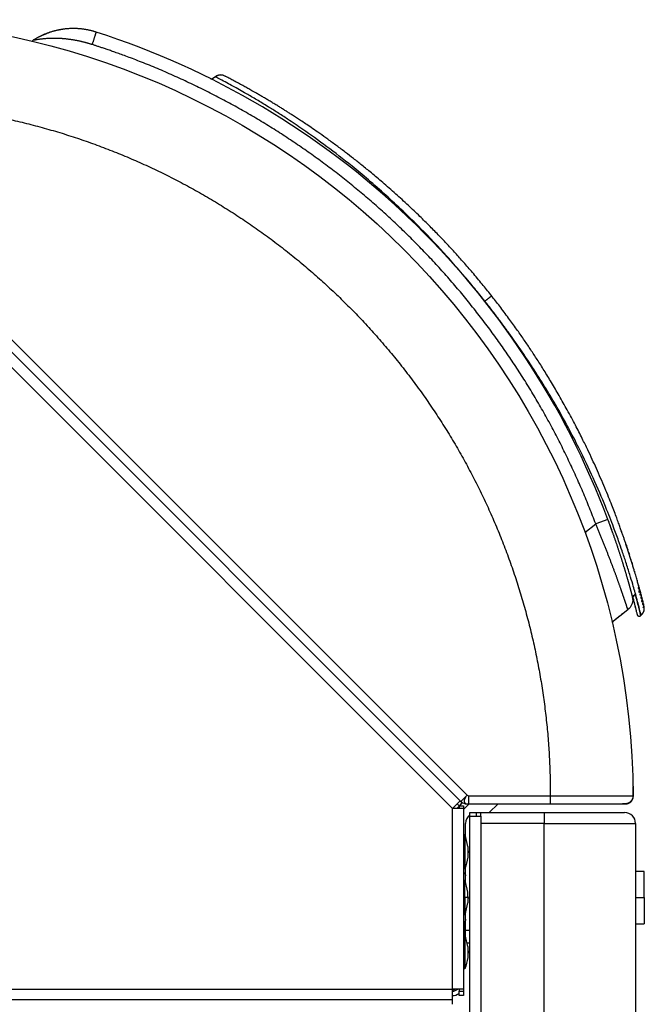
# Model space of a CAD drawing. Header units: millimetres. Extents: x 226 to 1023, y 71 to 732.
# Tile 93 of 110: x 1009 to 1023, y 565 to 587. Entities that reach past the tile are written whole.
import ezdxf

# ---------------------------------------------------------------- set-up
doc = ezdxf.new("R2010")
doc.units = ezdxf.units.MM
doc.layers.add('1', color=7, linetype='CONTINUOUS', true_color=0xffffff)

msp = doc.modelspace()

# ---------------------------------------------------------------- linework, layer by layer
at = {"layer": '1', "color": 7, "linetype": 'Continuous'}
for p, q in [((1010.341, 586.941), (1010.34, 586.939)), ((1013.077, 585.915), (1013, 585.857)), ((1013.078, 585.914), (1013.077, 585.915)), ((1013.29, 585.934), (1013.284, 585.936)), ((1013.291, 585.933), (1013.29, 585.934)), ((1004.742, 583.253), (1018.696, 569.3)), ((1019.417, 580.886), (1019.417, 580.886)), ((1022.506, 575.168), (1022.508, 575.162)), ((1022.564, 574.991), (1022.566, 574.984)), ((1022.57, 574.971), (1022.572, 574.965)), ((1022.639, 574.753), (1022.636, 574.761)), ((1022.65, 574.716), (1022.648, 574.724)), ((1022.695, 574.565), (1022.697, 574.561)), ((1022.697, 574.561), (1022.699, 574.554)), ((1022.699, 574.552), (1022.702, 574.544)), ((1022.748, 574.384), (1022.746, 574.391)), ((1022.76, 574.343), (1022.758, 574.348)), ((1022.776, 574.286), (1022.775, 574.287)), ((1022.784, 574.254), (1022.783, 574.259)), ((1022.785, 574.252), (1022.785, 574.253)), ((1022.803, 574.186), (1022.802, 574.192)), ((1022.804, 574.181), (1022.803, 574.187)), ((1022.807, 574.173), (1022.805, 574.18)), ((1022.808, 574.17), (1022.806, 574.174)), ((1022.813, 574.152), (1022.813, 574.149)), ((1022.819, 574.129), (1022.821, 574.122)), ((1022.825, 574.106), (1022.824, 574.111)), ((1022.826, 574.102), (1022.824, 574.108)), ((1022.843, 574.039), (1022.845, 574.03)), ((1022.845, 574.028), (1022.844, 574.033)), ((1022.848, 574.018), (1022.85, 574.01)), ((1022.853, 574.002), (1022.85, 574.01)), ((1022.861, 573.971), (1022.86, 573.973)), ((1022.865, 573.955), (1022.863, 573.96)), ((1022.874, 573.92), (1022.875, 573.916)), ((1022.875, 573.916), (1022.876, 573.913)), ((1022.883, 573.882), (1022.882, 573.888)), ((1022.901, 573.811), (1022.9, 573.816)), ((1022.179, 573.398), (1022.543, 573.685)), ((1022.551, 573.692), (1022.548, 573.69)), ((1022.753, 573.576), (1022.754, 573.573)), ((1022.835, 573.546), (1022.847, 573.556)), ((1022.847, 573.556), (1022.847, 573.558)), ((1018.696, 569.3), (1018.519, 569.123)), ((1018.696, 569.3), (1018.711, 569.285)), ((1018.696, 569.3), (1018.74, 569.256)), ((1022.667, 569.408), (1022.668, 569.408)), ((1018.769, 569.123), (1018.519, 569.123)), ((1018.622, 569.123), (1018.669, 569.171)), ((1018.669, 569.185), (1018.625, 569.229)), ((1018.74, 569.256), (1018.669, 569.185)), ((1018.669, 569.185), (1018.669, 569.123)), ((1018.669, 569.185), (1018.769, 569.185)), ((1018.683, 569.185), (1018.751, 569.254)), ((1018.769, 569.098), (1018.9, 569.227)), ((1018.769, 569.185), (1018.769, 569.123)), ((1018.769, 569.123), (1018.769, 564.977)), ((1018.887, 569.227), (1020.761, 569.227)), ((1019.362, 569.027), (1019.565, 569.227)), ((1020.759, 569.227), (1020.761, 569.227)), ((1020.761, 569.227), (1020.761, 569.227)), ((1021.307, 569.227), (1021.306, 569.228)), ((1022.485, 569.227), (1022.486, 569.227)), ((1022.487, 569.227), (1022.485, 569.227)), ((1022.492, 569.227), (1022.494, 569.227)), ((1018.919, 568.947), (1018.919, 569.027)), ((1018.919, 569.027), (1019.069, 569.027)), ((1018.919, 451.877), (1018.919, 568.947)), ((1018.919, 568.947), (1019.169, 568.947)), ((1019.069, 568.947), (1019.069, 569.027)), ((1019.069, 569.027), (1019.169, 569.027)), ((1019.169, 569.027), (1020.619, 569.027)), ((1019.169, 568.947), (1019.169, 568.777)), ((1020.619, 569.027), (1022.469, 569.027)), ((1018.819, 568.465), (1018.819, 568.777)), ((1022.719, 568.777), (1022.719, 451.977)), ((1018.799, 568.517), (1018.769, 568.517)), ((1018.799, 568.517), (1018.799, 567.737)), ((1018.812, 568.486), (1018.819, 568.493)), ((1018.871, 568.252), (1018.871, 568.002)), ((1018.878, 568.152), (1018.871, 568.152)), ((1018.878, 568.152), (1018.878, 568.102)), ((1018.878, 568.102), (1018.871, 568.102)), ((1018.799, 567.737), (1018.769, 567.737)), ((1018.819, 567.415), (1018.819, 567.788)), ((1018.769, 567.658), (1018.779, 567.651)), ((1018.799, 567.467), (1018.769, 567.467)), ((1018.799, 567.077), (1018.799, 567.467)), ((1022.919, 567.677), (1022.719, 567.677)), ((1022.919, 567.077), (1022.919, 567.677)), ((1018.799, 567.077), (1018.799, 566.687)), ((1018.871, 567.077), (1018.871, 567.202)), ((1018.878, 567.102), (1018.871, 567.102)), ((1018.871, 567.077), (1018.871, 566.952)), ((1018.871, 567.052), (1018.878, 567.052)), ((1018.878, 567.077), (1018.878, 567.102)), ((1018.878, 567.077), (1018.878, 567.052)), ((1022.919, 567.077), (1022.919, 566.477)), ((1018.769, 566.687), (1018.799, 566.687)), ((1018.819, 566.565), (1018.818, 566.568)), ((1018.819, 566.327), (1018.819, 566.738)), ((1018.779, 566.502), (1018.769, 566.495)), ((1018.799, 566.522), (1018.799, 566.217)), ((1022.719, 566.477), (1022.919, 566.477)), ((1018.799, 566.217), (1018.769, 566.217)), ((1018.799, 566.217), (1018.799, 565.437)), ((1018.819, 566.165), (1018.819, 566.327)), ((1018.919, 566.027), (1018.858, 566.027)), ((1018.871, 565.952), (1018.871, 565.702)), ((1018.878, 565.852), (1018.871, 565.852)), ((1018.878, 565.802), (1018.871, 565.802)), ((1018.878, 565.852), (1018.878, 565.802)), ((1018.799, 565.437), (1018.769, 565.437)), ((1018.519, 564.727), (1018.519, 564.977)), ((1018.769, 564.977), (1018.519, 564.977)), ((1018.669, 564.977), (1018.669, 564.927)), ((1018.769, 564.977), (1018.769, 564.927)), ((1018.669, 564.827), (1018.669, 564.927)), ((1018.769, 564.827), (1018.669, 564.827)), ((1018.769, 564.927), (1018.769, 564.827)), ((1018.519, 564.727), (970.819, 564.727)), ((1018.519, 564.627), (1018.519, 564.727))]:
    msp.add_line(p, q, dxfattribs=at)
at = {"layer": '1', "color": 252, "linetype": 'Continuous'}
for p, q in [((1010.341, 586.941), (1010.34, 586.939)), ((1004.872, 583.412), (1018.855, 569.429)), ((1018.519, 569.123), (1004.566, 583.077)), ((1019.26, 580.762), (1019.263, 580.764)), ((1021.557, 575.455), (1021.805, 575.651)), ((1022.085, 575.756), (1021.805, 575.651)), ((1022.727, 574.458), (1022.726, 574.461)), ((1022.847, 573.556), (1022.847, 573.558)), ((1018.855, 569.429), (1018.711, 569.285)), ((1018.889, 569.409), (1020.763, 569.409)), ((1022.667, 569.408), (1022.668, 569.408)), ((1018.519, 564.977), (1018.519, 569.123)), ((1022.492, 569.227), (1022.488, 569.227)), ((1020.619, 569.027), (1020.619, 568.777)), ((1019.169, 568.777), (1019.169, 451.977)), ((1020.619, 568.777), (1019.169, 568.777)), ((1020.619, 451.977), (1020.619, 568.777)), ((1020.619, 568.777), (1022.719, 568.777)), ((1018.799, 567.077), (1018.769, 567.077)), ((1018.871, 567.077), (1018.799, 567.077)), ((1018.878, 567.077), (1018.871, 567.077)), ((1018.878, 567.077), (1018.878, 567.077)), ((1022.719, 567.077), (1022.919, 567.077)), ((1018.819, 566.327), (1018.919, 566.327)), ((970.919, 564.977), (1018.519, 564.977)), ((1018.669, 564.927), (1018.769, 564.927))]:
    msp.add_line(p, q, dxfattribs=at)
at = {"layer": '1', "color": 7, "linetype": 'Continuous', "extrusion": (0, 0, -1)}
for centre, radius, start, end in [((-1004.669, 569.227), 18, 90.6438, 179.4212), ((-1008.972, 586.623), 0.15, 45.5433, 57.2057), ((-1022.357, 573.921), 0.3, 177.6813, 231.6992), ((-1022.468, 569.427), 0.2, 188.868, 265.0115), ((-1022.468, 569.427), 0.2, 179.3562, 185.2296), ((-1017.878, 568.127), 1, 187.1808, 202.9545), ((-1017.878, 568.127), 1, 180, 181.4325), ((-1018.724, 567.573), 0.0952, 125.0419, 180), ((-1018.724, 566.58), 0.0952, 180, 234.9581), ((-1017.878, 565.827), 1, 187.1808, 202.9545), ((-1017.878, 565.827), 1, 180, 181.4325)]:
    msp.add_arc(centre, radius, start, end, dxfattribs=at)
at = {"layer": '1', "color": 7, "linetype": 'Continuous'}
for centre, radius, start, end in [((1013.198, 585.756), 0.2, 77.1911, 127.3298), ((1022.721, 573.711), 0.2, 309.3299, 351.8723), ((1022.721, 573.711), 0.2, 10.6854, 13.9519), ((1018.852, 569.427), 0.2, 225, 270), ((1021.567, 569.527), 0.3, 267.5071, 270), ((1019.069, 568.777), 0.25, 126.8705, 180), ((1022.469, 568.777), 0.25, 0, 90), ((1017.878, 568.127), 1, 7.1808, 22.9545), ((1017.878, 568.127), 1, 0, 1.4325), ((1017.878, 567.077), 1, 7.1808, 22.9545), ((1017.878, 567.077), 1, 0, 1.4325), ((1017.878, 567.077), 1, 358.5675, 0), ((1017.878, 567.077), 1, 337.0455, 352.8192), ((1017.878, 565.827), 1, 7.1808, 22.9545), ((1017.878, 565.827), 1, 0, 1.4325), ((1018.519, 565.077), 0.15, 270, 318.1892), ((1018.419, 565.177), 0.25, 293.5786, 306.8705), ((1018.519, 565.077), 0.25, 270, 306.8705)]:
    msp.add_arc(centre, radius, start, end, dxfattribs=at)
for points, knots in [([(1010.34, 586.939), (1010.322, 586.945), (1010.284, 586.957), (1010.225, 586.972), (1010.165, 586.986), (1010.107, 586.997), (1010.052, 587.006), (1009.995, 587.013), (1009.938, 587.018), (1009.882, 587.021), (1009.829, 587.022), (1009.779, 587.022), (1009.733, 587.02), (1009.691, 587.018), (1009.651, 587.014), (1009.615, 587.01), (1009.575, 587.005), (1009.53, 586.998), (1009.481, 586.989), (1009.433, 586.978), (1009.387, 586.966), (1009.343, 586.954), (1009.297, 586.94), (1009.258, 586.926), (1009.225, 586.914), (1009.201, 586.904), (1009.18, 586.896), (1009.162, 586.889), (1009.148, 586.882), (1009.138, 586.878), (1009.131, 586.875), (1009.127, 586.873), (1009.124, 586.872), (1009.122, 586.871), (1009.119, 586.87), (1009.115, 586.868), (1009.107, 586.865), (1009.096, 586.86), (1009.082, 586.854), (1009.066, 586.847), (1009.046, 586.837), (1009.024, 586.827), (1009, 586.814), (1008.977, 586.801), (1008.954, 586.788), (1008.934, 586.776), (1008.915, 586.765), (1008.904, 586.758), (1008.899, 586.755)], [0, 0, 0, 0, 0.036927, 0.078604, 0.118686, 0.157148, 0.193969, 0.229137, 0.268449, 0.305449, 0.340137, 0.372524, 0.403147, 0.431414, 0.457343, 0.48116, 0.505118, 0.537628, 0.571402, 0.60641, 0.637198, 0.668838, 0.701309, 0.734441, 0.754736, 0.77257, 0.78797, 0.800962, 0.811563, 0.819789, 0.823743, 0.826769, 0.82887, 0.830046, 0.831429, 0.834413, 0.839986, 0.847777, 0.857774, 0.869964, 0.884328, 0.900749, 0.91885, 0.938574, 0.955198, 0.972285, 0.987323, 1, 1, 1, 1]), ([(1009.628, 587.012), (1009.62, 587.011), (1009.6, 587.009), (1009.57, 587.004), (1009.538, 586.999), (1009.505, 586.994), (1009.473, 586.987), (1009.441, 586.98), (1009.409, 586.973), (1009.377, 586.965), (1009.345, 586.956), (1009.314, 586.946), (1009.282, 586.936), (1009.251, 586.926), (1009.219, 586.914), (1009.188, 586.902), (1009.157, 586.89), (1009.127, 586.877), (1009.096, 586.863), (1009.066, 586.849), (1009.036, 586.834), (1009.014, 586.822), (1009.002, 586.816), (1009, 586.815)], [0, 0, 0, 0, 0.039709, 0.089705, 0.139702, 0.189699, 0.239695, 0.289692, 0.339688, 0.389685, 0.439681, 0.489678, 0.539675, 0.589671, 0.639668, 0.689664, 0.739661, 0.789657, 0.839654, 0.889651, 0.939647, 0.989644, 1, 1, 1, 1]), ([(1010.341, 586.941), (1010.33, 586.944), (1010.31, 586.95), (1010.279, 586.959), (1010.247, 586.968), (1010.216, 586.976), (1010.184, 586.983), (1010.153, 586.99), (1010.121, 586.996), (1010.089, 587.001), (1010.057, 587.006), (1010.025, 587.01), (1009.993, 587.014), (1009.96, 587.017), (1009.928, 587.019), (1009.895, 587.021), (1009.87, 587.022), (1009.856, 587.022), (1009.852, 587.022)], [0, 0, 0, 0, 0.0652, 0.1304, 0.1956, 0.2608, 0.326, 0.3912, 0.456401, 0.521601, 0.586801, 0.652001, 0.717201, 0.782401, 0.847601, 0.912801, 0.978001, 1, 1, 1, 1]), ([(1022.085, 575.756), (1021.104, 578.375), (1019.522, 580.767), (1015.471, 584.625), (1013.005, 586.09), (1010.341, 586.941)], [0, 0, 0, 0, 0.5, 0.5, 1, 1, 1, 1]), ([(1008.954, 586.788), (1008.952, 586.787), (1008.94, 586.78), (1008.919, 586.767), (1008.9, 586.755), (1008.89, 586.749)], [0, 0, 0, 0, 0.096558, 0.548279, 1, 1, 1, 1]), ([(1013.291, 585.933), (1013.284, 585.936), (1013.271, 585.943), (1013.25, 585.949), (1013.229, 585.953), (1013.21, 585.955), (1013.193, 585.955), (1013.179, 585.954), (1013.166, 585.953), (1013.154, 585.95), (1013.141, 585.947), (1013.126, 585.942), (1013.109, 585.934), (1013.092, 585.925), (1013.082, 585.918), (1013.078, 585.914)], [0, 0, 0, 0, 0.100449, 0.200887, 0.293872, 0.37814, 0.452727, 0.516949, 0.570356, 0.619923, 0.680508, 0.752464, 0.8355, 0.929059, 1, 1, 1, 1]), ([(1019.4, 580.907), (1019.334, 580.99), (1019.194, 581.164), (1018.984, 581.415), (1018.778, 581.652), (1018.587, 581.866), (1018.401, 582.068), (1018.207, 582.272), (1017.994, 582.49), (1017.757, 582.725), (1017.493, 582.976), (1017.208, 583.236), (1016.924, 583.485), (1016.666, 583.702), (1016.445, 583.882), (1016.248, 584.038), (1016.056, 584.187), (1015.858, 584.335), (1015.66, 584.48), (1015.477, 584.61), (1015.317, 584.721), (1015.18, 584.814), (1015.063, 584.892), (1014.961, 584.959), (1014.873, 585.017), (1014.795, 585.067), (1014.723, 585.112), (1014.654, 585.156), (1014.581, 585.201), (1014.503, 585.25), (1014.419, 585.301), (1014.332, 585.353), (1014.246, 585.404), (1014.163, 585.453), (1014.084, 585.5), (1014.01, 585.542), (1013.946, 585.578), (1013.891, 585.609), (1013.843, 585.636), (1013.797, 585.662), (1013.751, 585.687), (1013.703, 585.714), (1013.653, 585.741), (1013.603, 585.768), (1013.552, 585.796), (1013.502, 585.823), (1013.452, 585.849), (1013.404, 585.874), (1013.363, 585.896), (1013.331, 585.912), (1013.31, 585.923), (1013.297, 585.93), (1013.292, 585.932), (1013.291, 585.933), (1013.291, 585.933)], [0, 0, 0, 0, 0.016772, 0.035276, 0.052111, 0.067692, 0.082748, 0.098575, 0.116702, 0.137469, 0.161148, 0.188281, 0.218068, 0.245073, 0.268498, 0.28998, 0.311767, 0.336216, 0.362515, 0.387878, 0.410345, 0.430286, 0.448113, 0.464081, 0.478536, 0.491468, 0.503319, 0.515398, 0.528375, 0.54287, 0.559375, 0.577282, 0.595556, 0.614038, 0.632606, 0.651041, 0.667663, 0.682228, 0.695375, 0.708342, 0.722543, 0.738125, 0.755188, 0.773608, 0.793691, 0.815909, 0.84065, 0.868072, 0.898204, 0.927883, 0.954166, 0.977408, 0.998077, 1, 1, 1, 1]), ([(1022.782, 574.262), (1022.782, 574.264), (1022.777, 574.282), (1022.768, 574.315), (1022.754, 574.365), (1022.739, 574.417), (1022.722, 574.475), (1022.702, 574.542), (1022.68, 574.618), (1022.654, 574.701), (1022.627, 574.79), (1022.598, 574.883), (1022.568, 574.979), (1022.537, 575.073), (1022.508, 575.16), (1022.481, 575.241), (1022.455, 575.318), (1022.429, 575.395), (1022.4, 575.477), (1022.367, 575.568), (1022.33, 575.673), (1022.285, 575.793), (1022.234, 575.93), (1022.173, 576.088), (1022.1, 576.27), (1022.015, 576.477), (1021.922, 576.697), (1021.825, 576.917), (1021.726, 577.133), (1021.619, 577.361), (1021.492, 577.621), (1021.338, 577.924), (1021.162, 578.253), (1020.977, 578.582), (1020.798, 578.887), (1020.629, 579.164), (1020.471, 579.414), (1020.32, 579.644), (1020.169, 579.868), (1020.007, 580.1), (1019.825, 580.352), (1019.634, 580.608), (1019.501, 580.78), (1019.437, 580.86)], [0, 0, 0, 0, 0.001727, 0.021099, 0.038736, 0.056555, 0.076119, 0.098076, 0.121972, 0.146453, 0.171196, 0.196095, 0.220953, 0.244276, 0.264646, 0.282725, 0.299347, 0.315332, 0.332072, 0.350756, 0.37126, 0.393931, 0.419054, 0.446626, 0.477427, 0.511491, 0.546325, 0.578255, 0.607346, 0.636826, 0.669453, 0.706926, 0.747009, 0.783004, 0.814563, 0.842329, 0.866543, 0.887853, 0.908309, 0.92955, 0.952511, 0.977696, 1, 1, 1, 1]), ([(1022.232, 575.351), (1022.231, 575.353), (1022.228, 575.363), (1022.222, 575.38), (1022.213, 575.405), (1022.203, 575.434), (1022.191, 575.467), (1022.177, 575.505), (1022.162, 575.548), (1022.145, 575.594), (1022.127, 575.644), (1022.107, 575.699), (1022.093, 575.736), (1022.085, 575.756)], [0, 0, 0, 0, 0.018429, 0.068926, 0.130875, 0.203465, 0.286712, 0.38063, 0.485237, 0.598397, 0.721901, 0.855764, 1, 1, 1, 1]), ([(1022.194, 575.459), (1022.191, 575.468), (1022.184, 575.488), (1022.172, 575.52), (1022.16, 575.554), (1022.148, 575.587), (1022.135, 575.621), (1022.123, 575.655), (1022.111, 575.689), (1022.098, 575.723), (1022.09, 575.745), (1022.085, 575.756)], [0, 0, 0, 0, 0.092203, 0.205677, 0.319152, 0.432627, 0.546101, 0.659576, 0.773051, 0.886525, 1, 1, 1, 1]), ([(1022.641, 574.02), (1022.641, 574.021), (1022.64, 574.024), (1022.638, 574.029), (1022.637, 574.036), (1022.635, 574.043), (1022.633, 574.051), (1022.63, 574.059), (1022.628, 574.069), (1022.625, 574.078), (1022.623, 574.089), (1022.62, 574.1), (1022.616, 574.111), (1022.613, 574.123), (1022.61, 574.136), (1022.606, 574.15), (1022.602, 574.164), (1022.598, 574.178), (1022.594, 574.194), (1022.589, 574.21), (1022.585, 574.226), (1022.58, 574.243), (1022.575, 574.261), (1022.57, 574.279), (1022.565, 574.298), (1022.559, 574.317), (1022.553, 574.337), (1022.548, 574.358), (1022.541, 574.379), (1022.535, 574.4), (1022.529, 574.422), (1022.522, 574.445), (1022.515, 574.468), (1022.508, 574.492), (1022.501, 574.516), (1022.494, 574.541), (1022.486, 574.566), (1022.479, 574.592), (1022.471, 574.618), (1022.463, 574.644), (1022.454, 574.671), (1022.446, 574.699), (1022.437, 574.727), (1022.429, 574.755), (1022.42, 574.784), (1022.411, 574.813), (1022.401, 574.842), (1022.392, 574.872), (1022.382, 574.902), (1022.372, 574.933), (1022.362, 574.964), (1022.352, 574.995), (1022.342, 575.026), (1022.332, 575.058), (1022.321, 575.089), (1022.31, 575.122), (1022.3, 575.154), (1022.289, 575.186), (1022.277, 575.219), (1022.266, 575.252), (1022.255, 575.285), (1022.243, 575.318), (1022.232, 575.35), (1022.225, 575.371), (1022.222, 575.381)], [0, 0, 0, 0, 0.010739, 0.026991, 0.043243, 0.059495, 0.075747, 0.091999, 0.108251, 0.124503, 0.140755, 0.157007, 0.173259, 0.189511, 0.205763, 0.222015, 0.238267, 0.254519, 0.270771, 0.287023, 0.303275, 0.319527, 0.335779, 0.352031, 0.368283, 0.384535, 0.400787, 0.417039, 0.433291, 0.449543, 0.465795, 0.482047, 0.498299, 0.514551, 0.530803, 0.547055, 0.563307, 0.579559, 0.595811, 0.612063, 0.628315, 0.644567, 0.660819, 0.677071, 0.693323, 0.709575, 0.725827, 0.742079, 0.758331, 0.774583, 0.790835, 0.807087, 0.823339, 0.839591, 0.855843, 0.872095, 0.888347, 0.904599, 0.920851, 0.937103, 0.953355, 0.969607, 0.985859, 1, 1, 1, 1]), ([(1022.501, 575.182), (1022.501, 575.181), (1022.502, 575.18), (1022.504, 575.172), (1022.506, 575.168)], [0, 0, 0, 0, 0.561331, 1, 1, 1, 1]), ([(1022.515, 575.14), (1022.519, 575.129), (1022.527, 575.104), (1022.537, 575.072), (1022.542, 575.057)], [0, 0, 0, 0, 0.562234, 1, 1, 1, 1]), ([(1022.543, 575.056), (1022.542, 575.056), (1022.541, 575.062), (1022.539, 575.066), (1022.538, 575.069)], [0, 0, 0, 0, 0.054933, 1, 1, 1, 1]), ([(1022.614, 574.833), (1022.614, 574.833), (1022.611, 574.842), (1022.609, 574.849), (1022.607, 574.853)], [0, 0, 0, 0, 0.030646, 1, 1, 1, 1]), ([(1022.632, 574.775), (1022.633, 574.772), (1022.634, 574.769), (1022.637, 574.758), (1022.638, 574.756)], [0, 0, 0, 0, 0.794322, 1, 1, 1, 1]), ([(1022.68, 574.616), (1022.68, 574.616), (1022.676, 574.631), (1022.672, 574.642), (1022.67, 574.651)], [0, 0, 0, 0, 0.00848, 1, 1, 1, 1]), ([(1022.754, 574.361), (1022.754, 574.361), (1022.755, 574.361), (1022.756, 574.356), (1022.757, 574.351)], [0, 0, 0, 0, 0.255987, 1, 1, 1, 1]), ([(1022.782, 574.262), (1022.785, 574.251), (1022.79, 574.227), (1022.786, 574.205), (1022.784, 574.193)], [0, 0, 0, 0, 0.500002, 1, 1, 1, 1]), ([(1022.791, 574.23), (1022.791, 574.232), (1022.789, 574.237), (1022.787, 574.245), (1022.785, 574.253), (1022.783, 574.258), (1022.783, 574.261)], [0, 0, 0, 0, 0.216095, 0.463714, 0.742919, 1, 1, 1, 1]), ([(1022.657, 573.933), (1022.657, 573.935), (1022.656, 573.939), (1022.656, 573.946), (1022.655, 573.953), (1022.654, 573.959), (1022.654, 573.964), (1022.653, 573.969), (1022.652, 573.974), (1022.651, 573.977), (1022.651, 573.98), (1022.65, 573.983), (1022.65, 573.986), (1022.649, 573.989), (1022.648, 573.993), (1022.647, 573.997), (1022.646, 574.001), (1022.645, 574.006), (1022.643, 574.012), (1022.642, 574.018), (1022.641, 574.021), (1022.64, 574.023)], [0, 0, 0, 0, 0.082495, 0.152404, 0.209975, 0.255555, 0.286214, 0.308853, 0.322234, 0.333911, 0.343879, 0.357668, 0.388794, 0.427098, 0.47559, 0.546759, 0.632628, 0.724522, 0.837709, 0.936719, 1, 1, 1, 1]), ([(1022.71, 574.035), (1022.706, 574.027), (1022.699, 574.011), (1022.688, 573.999), (1022.683, 573.995), (1022.683, 573.994)], [0, 0, 0, 0, 0.483489, 0.966944, 1, 1, 1, 1]), ([(1022.784, 574.193), (1022.784, 574.192), (1022.783, 574.189), (1022.781, 574.182), (1022.78, 574.174), (1022.781, 574.173), (1022.783, 574.172), (1022.785, 574.175), (1022.787, 574.178), (1022.788, 574.18)], [0, 0, 0, 0, 0.041397, 0.142008, 0.230688, 0.355865, 0.519609, 0.730327, 1, 1, 1, 1]), ([(1022.788, 574.18), (1022.791, 574.188), (1022.797, 574.204), (1022.794, 574.217), (1022.793, 574.223)], [0, 0, 0, 0, 0.499968, 1, 1, 1, 1]), ([(1022.802, 574.191), (1022.8, 574.198), (1022.797, 574.209), (1022.794, 574.22), (1022.793, 574.223)], [0, 0, 0, 0, 0.742459, 1, 1, 1, 1]), ([(1022.801, 574.114), (1022.801, 574.111), (1022.799, 574.106), (1022.794, 574.09), (1022.794, 574.085), (1022.795, 574.082), (1022.798, 574.083), (1022.802, 574.086), (1022.805, 574.091), (1022.807, 574.094)], [0, 0, 0, 0, 0.098457, 0.169139, 0.258028, 0.378352, 0.535378, 0.738406, 1, 1, 1, 1]), ([(1022.802, 574.191), (1022.805, 574.177), (1022.81, 574.151), (1022.804, 574.126), (1022.801, 574.114)], [0, 0, 0, 0, 0.500001, 1, 1, 1, 1]), ([(1022.815, 574.142), (1022.814, 574.146), (1022.811, 574.159), (1022.807, 574.171), (1022.805, 574.18)], [0, 0, 0, 0, 0.306074, 1, 1, 1, 1]), ([(1022.807, 574.094), (1022.811, 574.103), (1022.819, 574.122), (1022.816, 574.136), (1022.815, 574.142)], [0, 0, 0, 0, 0.499953, 1, 1, 1, 1]), ([(1022.825, 574.042), (1022.824, 574.04), (1022.824, 574.037), (1022.821, 574.027), (1022.821, 574.023), (1022.822, 574.022), (1022.823, 574.021), (1022.824, 574.022), (1022.826, 574.025), (1022.827, 574.027), (1022.828, 574.029)], [0, 0, 0, 0, 0.089744, 0.155879, 0.233476, 0.328522, 0.444653, 0.590777, 0.772986, 1, 1, 1, 1]), ([(1022.824, 574.111), (1022.826, 574.099), (1022.831, 574.076), (1022.827, 574.053), (1022.825, 574.042)], [0, 0, 0, 0, 0.499999, 1, 1, 1, 1]), ([(1022.828, 574.093), (1022.828, 574.096), (1022.826, 574.101), (1022.825, 574.106), (1022.824, 574.109), (1022.824, 574.11)], [0, 0, 0, 0, 0.447147, 0.947928, 1, 1, 1, 1]), ([(1022.828, 574.029), (1022.831, 574.037), (1022.837, 574.054), (1022.835, 574.066), (1022.834, 574.072)], [0, 0, 0, 0, 0.499975, 1, 1, 1, 1]), ([(1022.844, 574.036), (1022.842, 574.04), (1022.839, 574.052), (1022.836, 574.064), (1022.834, 574.072)], [0, 0, 0, 0, 0.345096, 1, 1, 1, 1]), ([(1022.853, 573.999), (1022.853, 574.002), (1022.849, 574.017), (1022.845, 574.031), (1022.842, 574.042)], [0, 0, 0, 0, 0.208835, 1, 1, 1, 1]), ([(1022.844, 574.036), (1022.846, 574.025), (1022.85, 574.001), (1022.846, 573.979), (1022.844, 573.968)], [0, 0, 0, 0, 0.499998, 1, 1, 1, 1]), ([(1022.854, 573.997), (1022.854, 573.998), (1022.852, 574.004), (1022.85, 574.013), (1022.847, 574.023), (1022.846, 574.028), (1022.846, 574.028)], [0, 0, 0, 0, 0.059268, 0.491857, 0.954284, 1, 1, 1, 1]), ([(1022.657, 573.936), (1022.657, 573.926), (1022.657, 573.92), (1022.657, 573.916), (1022.657, 573.918), (1022.657, 573.932), (1022.656, 573.948), (1022.653, 573.97)], [0, 0, 0, 0, 0.292121, 0.292121, 0.573472, 0.573472, 1, 1, 1, 1]), ([(1022.654, 573.971), (1022.657, 573.961), (1022.664, 573.933), (1022.675, 573.892), (1022.682, 573.864), (1022.685, 573.851)], [0, 0, 0, 0, 0.238219, 0.659355, 1, 1, 1, 1]), ([(1022.685, 573.852), (1022.686, 573.848), (1022.688, 573.84), (1022.691, 573.83), (1022.693, 573.821), (1022.694, 573.815), (1022.695, 573.813)], [0, 0, 0, 0, 0.226221, 0.468247, 0.726154, 1, 1, 1, 1]), ([(1022.694, 573.815), (1022.697, 573.805), (1022.701, 573.79), (1022.704, 573.776), (1022.706, 573.771)], [0, 0, 0, 0, 0.633643, 1, 1, 1, 1]), ([(1022.844, 573.968), (1022.844, 573.966), (1022.843, 573.964), (1022.842, 573.957), (1022.84, 573.949), (1022.841, 573.948), (1022.842, 573.947), (1022.843, 573.948), (1022.845, 573.95), (1022.847, 573.953), (1022.848, 573.955)], [0, 0, 0, 0, 0.058589, 0.126602, 0.189114, 0.27977, 0.398471, 0.551625, 0.748216, 1, 1, 1, 1]), ([(1022.848, 573.955), (1022.851, 573.963), (1022.857, 573.98), (1022.855, 573.992), (1022.854, 573.997)], [0, 0, 0, 0, 0.516145, 1, 1, 1, 1]), ([(1022.863, 573.963), (1022.86, 573.972), (1022.857, 573.984), (1022.854, 573.996), (1022.854, 573.999)], [0, 0, 0, 0, 0.809497, 1, 1, 1, 1]), ([(1022.86, 573.883), (1022.86, 573.881), (1022.859, 573.877), (1022.86, 573.875), (1022.86, 573.874), (1022.861, 573.874), (1022.862, 573.875), (1022.864, 573.878), (1022.866, 573.88), (1022.866, 573.882)], [0, 0, 0, 0, 0.057655, 0.137265, 0.239558, 0.369384, 0.533345, 0.739944, 1, 1, 1, 1]), ([(1022.863, 573.894), (1022.863, 573.894), (1022.863, 573.892), (1022.862, 573.889), (1022.861, 573.885), (1022.86, 573.883)], [0, 0, 0, 0, 0.183055, 0.651809, 1, 1, 1, 1]), ([(1022.872, 573.926), (1022.872, 573.926), (1022.869, 573.939), (1022.866, 573.952), (1022.863, 573.963)], [0, 0, 0, 0, 0.019493, 1, 1, 1, 1]), ([(1022.863, 573.963), (1022.865, 573.951), (1022.869, 573.928), (1022.865, 573.906), (1022.863, 573.894)], [0, 0, 0, 0, 0.499998, 1, 1, 1, 1]), ([(1022.866, 573.882), (1022.87, 573.89), (1022.876, 573.907), (1022.874, 573.919), (1022.873, 573.925)], [0, 0, 0, 0, 0.507175, 1, 1, 1, 1]), ([(1022.882, 573.822), (1022.881, 573.821), (1022.881, 573.819), (1022.88, 573.816), (1022.878, 573.808), (1022.878, 573.805), (1022.878, 573.804), (1022.878, 573.803), (1022.879, 573.802), (1022.88, 573.802), (1022.881, 573.803), (1022.883, 573.806), (1022.884, 573.809), (1022.885, 573.81)], [0, 0, 0, 0, 0.04069, 0.090658, 0.125143, 0.16404, 0.215932, 0.282581, 0.367411, 0.474942, 0.610971, 0.782875, 1, 1, 1, 1]), ([(1022.881, 573.894), (1022.882, 573.888), (1022.885, 573.876), (1022.889, 573.861), (1022.891, 573.854)], [0, 0, 0, 0, 0.577582, 1, 1, 1, 1]), ([(1022.881, 573.891), (1022.884, 573.879), (1022.888, 573.856), (1022.884, 573.833), (1022.882, 573.822)], [0, 0, 0, 0, 0.499999, 1, 1, 1, 1]), ([(1022.892, 573.849), (1022.891, 573.851), (1022.89, 573.856), (1022.888, 573.864), (1022.886, 573.873), (1022.885, 573.878), (1022.884, 573.879)], [0, 0, 0, 0, 0.154643, 0.478257, 0.823226, 1, 1, 1, 1]), ([(1022.885, 573.81), (1022.888, 573.819), (1022.893, 573.834), (1022.892, 573.845), (1022.892, 573.849)], [0, 0, 0, 0, 0.578385, 1, 1, 1, 1]), ([(1022.9, 573.819), (1022.898, 573.824), (1022.896, 573.835), (1022.893, 573.847), (1022.891, 573.854)], [0, 0, 0, 0, 0.461226, 1, 1, 1, 1]), ([(1022.909, 573.783), (1022.908, 573.786), (1022.904, 573.802), (1022.901, 573.814), (1022.899, 573.821)], [0, 0, 0, 0, 0.165507, 1, 1, 1, 1]), ([(1022.9, 573.819), (1022.902, 573.808), (1022.906, 573.785), (1022.902, 573.762), (1022.899, 573.751)], [0, 0, 0, 0, 0.500001, 1, 1, 1, 1]), ([(1022.706, 573.771), (1022.706, 573.768), (1022.711, 573.749), (1022.715, 573.732), (1022.719, 573.719)], [0, 0, 0, 0, 0.173201, 1, 1, 1, 1]), ([(1022.706, 573.77), (1022.706, 573.768), (1022.708, 573.761), (1022.71, 573.755), (1022.711, 573.75), (1022.711, 573.75)], [0, 0, 0, 0, 0.184688, 0.999982, 1, 1, 1, 1]), ([(1022.706, 573.77), (1022.706, 573.768), (1022.708, 573.761), (1022.711, 573.75), (1022.715, 573.735), (1022.717, 573.725), (1022.718, 573.72), (1022.719, 573.718)], [0, 0, 0, 0, 0.063741, 0.345123, 0.618774, 0.884696, 1, 1, 1, 1]), ([(1022.715, 573.735), (1022.715, 573.735), (1022.716, 573.731), (1022.717, 573.725), (1022.718, 573.72), (1022.719, 573.718)], [0, 0, 0, 0, 0.000002, 0.697546, 1, 1, 1, 1]), ([(1022.719, 573.719), (1022.721, 573.708), (1022.728, 573.681), (1022.738, 573.641), (1022.744, 573.617), (1022.746, 573.606), (1022.746, 573.605)], [0, 0, 0, 0, 0.211737, 0.564494, 0.960464, 1, 1, 1, 1]), ([(1022.746, 573.605), (1022.747, 573.604), (1022.75, 573.592), (1022.752, 573.582), (1022.753, 573.577), (1022.753, 573.576)], [0, 0, 0, 0, 0.107082, 0.770975, 1, 1, 1, 1]), ([(1022.747, 573.604), (1022.747, 573.604), (1022.747, 573.603), (1022.748, 573.601), (1022.748, 573.599), (1022.749, 573.596), (1022.749, 573.594), (1022.75, 573.592), (1022.751, 573.589), (1022.751, 573.587), (1022.752, 573.584), (1022.752, 573.582), (1022.753, 573.58), (1022.753, 573.578), (1022.754, 573.576), (1022.754, 573.574), (1022.755, 573.572), (1022.755, 573.571), (1022.755, 573.57), (1022.755, 573.57)], [0, 0, 0, 0, 0.013989, 0.050781, 0.090989, 0.134615, 0.180789, 0.230259, 0.283027, 0.339091, 0.399563, 0.463452, 0.53076, 0.601485, 0.675629, 0.751777, 0.831221, 0.913962, 1, 1, 1, 1]), ([(1022.758, 573.563), (1022.76, 573.559), (1022.765, 573.551), (1022.775, 573.543), (1022.784, 573.538), (1022.793, 573.536), (1022.802, 573.535), (1022.812, 573.536), (1022.824, 573.539), (1022.831, 573.544), (1022.834, 573.546)], [0, 0, 0, 0, 0.156987, 0.299201, 0.418737, 0.511486, 0.600544, 0.716028, 0.852214, 1, 1, 1, 1]), ([(1022.847, 573.558), (1022.851, 573.561), (1022.859, 573.568), (1022.869, 573.579), (1022.877, 573.588), (1022.884, 573.598), (1022.892, 573.61), (1022.9, 573.624), (1022.907, 573.641), (1022.914, 573.661), (1022.919, 573.684), (1022.921, 573.709), (1022.919, 573.735), (1022.916, 573.752), (1022.914, 573.761)], [0, 0, 0, 0, 0.074007, 0.138309, 0.191787, 0.24142, 0.302088, 0.374145, 0.4573, 0.550995, 0.654329, 0.766017, 0.884385, 1, 1, 1, 1]), ([(1022.902, 573.739), (1022.902, 573.738), (1022.901, 573.736), (1022.899, 573.734), (1022.898, 573.732), (1022.897, 573.731), (1022.896, 573.731), (1022.896, 573.731), (1022.896, 573.732), (1022.895, 573.733), (1022.896, 573.735), (1022.896, 573.736), (1022.897, 573.743), (1022.898, 573.745), (1022.899, 573.748), (1022.899, 573.75), (1022.899, 573.751)], [0, 0, 0, 0, 0.142756, 0.319261, 0.459142, 0.569954, 0.657686, 0.727075, 0.781864, 0.824992, 0.858722, 0.88459, 0.902464, 0.927058, 0.959078, 1, 1, 1, 1]), ([(1022.902, 573.739), (1022.904, 573.744), (1022.912, 573.764), (1022.91, 573.775), (1022.909, 573.783)], [0, 0, 0, 0, 0.228096, 1, 1, 1, 1]), ([(1022.915, 573.759), (1022.915, 573.759), (1022.914, 573.761), (1022.913, 573.767), (1022.91, 573.776), (1022.909, 573.783), (1022.909, 573.783)], [0, 0, 0, 0, 0.274367, 0.590039, 0.941843, 1, 1, 1, 1]), ([(1018.855, 569.429), (1018.849, 569.424), (1018.842, 569.417), (1018.833, 569.405), (1018.821, 569.388), (1018.805, 569.361), (1018.792, 569.326), (1018.787, 569.293), (1018.79, 569.269), (1018.797, 569.254), (1018.804, 569.244), (1018.813, 569.236), (1018.823, 569.232), (1018.832, 569.229), (1018.842, 569.227), (1018.848, 569.227), (1018.852, 569.227)], [0, 0, 0, 0, 0.062636, 0.093975, 0.125371, 0.250357, 0.375026, 0.499925, 0.624554, 0.687106, 0.74995, 0.812651, 0.874795, 0.905876, 0.937062, 1, 1, 1, 1]), ([(1022.492, 569.227), (1022.497, 569.227), (1022.505, 569.227), (1022.517, 569.229), (1022.528, 569.231), (1022.537, 569.234), (1022.545, 569.236), (1022.557, 569.241), (1022.574, 569.248), (1022.59, 569.259), (1022.604, 569.27), (1022.616, 569.281), (1022.628, 569.294), (1022.64, 569.312), (1022.651, 569.332), (1022.66, 569.356), (1022.666, 569.382), (1022.667, 569.4), (1022.666, 569.408)], [0, 0, 0, 0, 0.054676, 0.102573, 0.143584, 0.17784, 0.20601, 0.232595, 0.313752, 0.396614, 0.442894, 0.498884, 0.564416, 0.639051, 0.722006, 0.812086, 0.907685, 1, 1, 1, 1]), ([(1022.493, 569.227), (1022.497, 569.227), (1022.511, 569.227), (1022.541, 569.233), (1022.58, 569.249), (1022.618, 569.278), (1022.647, 569.317), (1022.663, 569.356), (1022.668, 569.387), (1022.668, 569.403), (1022.668, 569.408)], [0, 0, 0, 0, 0.040535, 0.153413, 0.322731, 0.492048, 0.661365, 0.830683, 0.943561, 1, 1, 1, 1]), ([(1020.761, 569.227), (1020.785, 569.227), (1020.833, 569.227), (1020.904, 569.227), (1020.972, 569.227), (1021.039, 569.228), (1021.103, 569.228), (1021.169, 569.228), (1021.237, 569.228), (1021.305, 569.228), (1021.369, 569.228), (1021.431, 569.227), (1021.487, 569.227), (1021.539, 569.227), (1021.588, 569.227), (1021.634, 569.227), (1021.68, 569.227), (1021.725, 569.227), (1021.779, 569.227), (1021.84, 569.227), (1021.907, 569.227), (1021.965, 569.227), (1022.013, 569.227), (1022.053, 569.227), (1022.092, 569.227), (1022.129, 569.227), (1022.164, 569.227), (1022.198, 569.227), (1022.23, 569.227), (1022.26, 569.227), (1022.286, 569.227), (1022.308, 569.227), (1022.327, 569.227), (1022.343, 569.227), (1022.355, 569.227), (1022.364, 569.227), (1022.371, 569.227), (1022.38, 569.227), (1022.389, 569.227), (1022.399, 569.227), (1022.409, 569.227), (1022.42, 569.227), (1022.431, 569.227), (1022.442, 569.227), (1022.452, 569.227), (1022.462, 569.227), (1022.471, 569.227), (1022.479, 569.227), (1022.483, 569.227), (1022.485, 569.227)], [0, 0, 0, 0, 0.028008, 0.055349, 0.082014, 0.107995, 0.133289, 0.157896, 0.186515, 0.21414, 0.240768, 0.266397, 0.291023, 0.313102, 0.334304, 0.355052, 0.376002, 0.397162, 0.418535, 0.452548, 0.48709, 0.522166, 0.544768, 0.56759, 0.590632, 0.613896, 0.636873, 0.658679, 0.682853, 0.705378, 0.726251, 0.745474, 0.762212, 0.777459, 0.791216, 0.797806, 0.805684, 0.814863, 0.825344, 0.837125, 0.850208, 0.864592, 0.880276, 0.897261, 0.915548, 0.934775, 0.955259, 0.977, 1, 1, 1, 1]), ([(1022.484, 569.227), (1022.477, 569.227), (1022.463, 569.227), (1022.441, 569.227), (1022.427, 569.227), (1022.42, 569.227)], [0, 0, 0, 0, 0.31112, 0.688824, 1, 1, 1, 1])]:
    msp.add_open_spline(points, degree=3, knots=knots, dxfattribs=at)
at = {"layer": '1', "color": 252, "linetype": 'Continuous'}
for points, weights in [([(1010.34, 586.939), (1010.335, 586.922), (1010.298, 586.807), (1010.249, 586.655)], [1.12373195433, 0.944110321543, 0.960056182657, 1.17156953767]), ([(1019.417, 580.886), (1019.41, 580.881), (1019.348, 580.831), (1019.263, 580.764)], [1.13407155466, 0.94482444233, 0.955924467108, 1.167371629]), ([(1020.763, 569.409), (1020.763, 569.309), (1020.762, 569.235), (1020.761, 569.227)], [1.17458439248, 0.954487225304, 0.942496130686, 1.13861110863])]:
    msp.add_rational_spline(points, weights, degree=3, dxfattribs=at)
for points in [[(1010.249, 586.655), (1010.241, 586.658), (1010.224, 586.663), (1010.198, 586.671), (1010.173, 586.679), (1010.147, 586.686), (1010.121, 586.693), (1010.095, 586.7), (1010.069, 586.707), (1010.043, 586.713), (1010.017, 586.72), (1009.99, 586.726), (1009.964, 586.732), (1009.937, 586.737), (1009.91, 586.743), (1009.883, 586.748), (1009.856, 586.753), (1009.829, 586.758), (1009.801, 586.762), (1009.773, 586.767), (1009.745, 586.771), (1009.717, 586.774), (1009.689, 586.778), (1009.66, 586.781), (1009.631, 586.784), (1009.602, 586.787), (1009.573, 586.789), (1009.543, 586.791), (1009.513, 586.793), (1009.483, 586.794), (1009.453, 586.795), (1009.422, 586.796), (1009.391, 586.796), (1009.36, 586.796), (1009.328, 586.796), (1009.296, 586.795), (1009.264, 586.794), (1009.232, 586.792), (1009.199, 586.79), (1009.166, 586.788), (1009.133, 586.785), (1009.099, 586.781), (1009.065, 586.777), (1009.031, 586.773), (1008.996, 586.768), (1008.961, 586.762), (1008.926, 586.756), (1008.902, 586.752), (1008.89, 586.749)], [(1021.805, 575.651), (1021.781, 575.713), (1021.734, 575.836), (1021.662, 576.021), (1021.587, 576.204), (1021.511, 576.387), (1021.432, 576.569), (1021.351, 576.75), (1021.269, 576.93), (1021.185, 577.11), (1021.098, 577.288), (1021.01, 577.466), (1020.92, 577.642), (1020.828, 577.818), (1020.734, 577.992), (1020.638, 578.166), (1020.54, 578.338), (1020.44, 578.509), (1020.339, 578.68), (1020.236, 578.849), (1020.131, 579.017), (1020.024, 579.184), (1019.915, 579.349), (1019.804, 579.514), (1019.692, 579.677), (1019.578, 579.839), (1019.462, 580), (1019.345, 580.16), (1019.225, 580.318), (1019.104, 580.475), (1018.982, 580.631), (1018.857, 580.785), (1018.731, 580.938), (1018.604, 581.09), (1018.474, 581.24), (1018.344, 581.389), (1018.211, 581.536), (1018.077, 581.682), (1017.941, 581.826), (1017.804, 581.969), (1017.665, 582.111), (1017.525, 582.251), (1017.383, 582.389), (1017.24, 582.526), (1017.095, 582.662), (1016.949, 582.796), (1016.801, 582.928), (1016.652, 583.058), (1016.501, 583.187), (1016.35, 583.315), (1016.196, 583.44), (1016.042, 583.564), (1015.886, 583.687), (1015.728, 583.807), (1015.57, 583.926), (1015.41, 584.043), (1015.249, 584.159), (1015.087, 584.272), (1014.923, 584.384), (1014.758, 584.495), (1014.592, 584.603), (1014.425, 584.71), (1014.257, 584.814), (1014.088, 584.917), (1013.917, 585.018), (1013.746, 585.118), (1013.573, 585.215), (1013.399, 585.31), (1013.225, 585.404), (1013.049, 585.496), (1012.872, 585.586), (1012.694, 585.673), (1012.516, 585.759), (1012.336, 585.843), (1012.156, 585.925), (1011.975, 586.006), (1011.792, 586.084), (1011.61, 586.16), (1011.424, 586.234), (1011.25, 586.302), (1011.093, 586.362), (1010.954, 586.414), (1010.829, 586.459), (1010.718, 586.498), (1010.619, 586.533), (1010.53, 586.563), (1010.45, 586.59), (1010.377, 586.614), (1010.31, 586.635), (1010.269, 586.649), (1010.249, 586.655)], [(1004.872, 585.321), (1005.012, 585.321), (1005.294, 585.317), (1005.716, 585.301), (1006.137, 585.274), (1006.558, 585.235), (1006.978, 585.185), (1007.397, 585.123), (1007.813, 585.051), (1008.228, 584.967), (1008.641, 584.873), (1009.05, 584.767), (1009.458, 584.65), (1009.861, 584.523), (1010.262, 584.385), (1010.658, 584.236), (1011.051, 584.076), (1011.439, 583.907), (1011.823, 583.726), (1012.202, 583.536), (1012.575, 583.336), (1012.944, 583.125), (1013.306, 582.905), (1013.662, 582.675), (1014.013, 582.436), (1014.356, 582.188), (1014.694, 581.93), (1015.024, 581.663), (1015.346, 581.388), (1015.662, 581.104), (1015.969, 580.812), (1016.269, 580.512), (1016.561, 580.204), (1016.844, 579.888), (1017.119, 579.565), (1017.385, 579.235), (1017.642, 578.897), (1017.89, 578.553), (1018.129, 578.203), (1018.359, 577.846), (1018.578, 577.483), (1018.788, 577.115), (1018.988, 576.741), (1019.178, 576.362), (1019.358, 575.978), (1019.527, 575.59), (1019.686, 575.197), (1019.834, 574.8), (1019.972, 574.399), (1020.099, 573.995), (1020.215, 573.588), (1020.32, 573.178), (1020.414, 572.766), (1020.497, 572.351), (1020.569, 571.934), (1020.63, 571.515), (1020.679, 571.095), (1020.718, 570.675), (1020.745, 570.253), (1020.761, 569.831), (1020.764, 569.549), (1020.763, 569.409)], [(1022.616, 574.824), (1022.613, 574.837), (1022.609, 574.849), (1022.605, 574.86)], [(1022.793, 574.223), (1022.792, 574.229), (1022.79, 574.234), (1022.788, 574.24)], [(1022.71, 574.035), (1022.69, 574.019), (1022.67, 574.003), (1022.649, 573.987)], [(1022.788, 574.18), (1022.786, 574.184), (1022.785, 574.189), (1022.784, 574.193)], [(1022.807, 574.094), (1022.805, 574.101), (1022.803, 574.108), (1022.801, 574.114)], [(1022.828, 574.029), (1022.827, 574.033), (1022.826, 574.038), (1022.825, 574.042)], [(1022.848, 573.955), (1022.847, 573.959), (1022.845, 573.964), (1022.844, 573.968)], [(1022.866, 573.882), (1022.865, 573.886), (1022.864, 573.891), (1022.863, 573.895)], [(1022.885, 573.81), (1022.884, 573.814), (1022.883, 573.818), (1022.882, 573.823)], [(1022.902, 573.739), (1022.901, 573.743), (1022.9, 573.747), (1022.899, 573.751)], [(1018.855, 569.429), (1018.865, 569.42), (1018.876, 569.409), (1018.889, 569.409)]]:
    msp.add_open_spline(points, degree=3, dxfattribs=at)
at = {"layer": '1', "color": 7, "linetype": 'Continuous'}
for points, degree in [([(1012.968, 585.873), (1012.968, 585.873), (1012.978, 585.867), (1013, 585.857)], 3), ([(1019.417, 580.886), (1019.409, 580.897), (1019.4, 580.907)], 2), ([(1019.437, 580.86), (1019.427, 580.873), (1019.416, 580.886)], 2), ([(1019.436, 580.862), (1019.426, 580.874), (1019.417, 580.886)], 2), ([(1022.508, 575.162), (1022.509, 575.157), (1022.511, 575.151), (1022.513, 575.145)], 3), ([(1022.568, 574.978), (1022.564, 574.989), (1022.561, 575), (1022.558, 575.009)], 3), ([(1022.58, 574.94), (1022.581, 574.935), (1022.583, 574.931), (1022.585, 574.926)], 3), ([(1022.639, 574.753), (1022.64, 574.749), (1022.641, 574.745), (1022.643, 574.74)], 3), ([(1022.779, 574.276), (1022.778, 574.279), (1022.777, 574.283), (1022.776, 574.286)], 3), ([(1022.789, 574.24), (1022.786, 574.247), (1022.784, 574.255), (1022.782, 574.263)], 3), ([(1022.824, 574.111), (1022.821, 574.121), (1022.818, 574.132), (1022.815, 574.142)], 3), ([(1022.828, 574.096), (1022.829, 574.092), (1022.829, 574.089), (1022.83, 574.086)], 3), ([(1022.834, 574.072), (1022.832, 574.08), (1022.83, 574.087), (1022.828, 574.094)], 3), ([(1022.831, 574.085), (1022.831, 574.082), (1022.832, 574.078), (1022.833, 574.075)], 3), ([(1022.846, 574.026), (1022.849, 574.017), (1022.851, 574.009), (1022.853, 574)], 3), ([(1022.653, 573.971), (1022.683, 573.995)], 1), ([(1022.861, 573.971), (1022.859, 573.976), (1022.858, 573.98), (1022.857, 573.985)], 3), ([(1022.863, 573.963), (1022.865, 573.953), (1022.868, 573.942), (1022.871, 573.93)], 3), ([(1022.873, 573.925), (1022.872, 573.929)], 1), ([(1022.881, 573.891), (1022.879, 573.902), (1022.876, 573.914), (1022.872, 573.926)], 3), ([(1022.543, 573.685), (1022.524, 573.671), (1022.484, 573.639), (1022.418, 573.587), (1022.346, 573.53), (1022.293, 573.488), (1022.266, 573.467)], 3), ([(1022.756, 573.568), (1022.761, 573.559)], 1), ([(1022.668, 569.408), (1022.668, 569.481), (1022.666, 569.554), (1022.665, 569.627)], 3), ([(1018.852, 569.227), (1018.862, 569.227), (1018.873, 569.227), (1018.887, 569.227)], 3), ([(1020.761, 569.227), (1020.843, 569.227), (1021.007, 569.227), (1021.249, 569.227), (1021.482, 569.227), (1021.699, 569.227), (1021.897, 569.227), (1022.072, 569.227), (1022.22, 569.227), (1022.339, 569.227), (1022.425, 569.227), (1022.477, 569.227), (1022.488, 569.227), (1022.488, 569.227)], 3), ([(1019.169, 568.947), (1019.169, 568.997), (1019.169, 569.026), (1019.169, 569.027)], 3)]:
    msp.add_open_spline(points, degree=degree, dxfattribs=at)
at = {"layer": '1', "color": 252, "linetype": 'Continuous'}
for points, knots in [([(1019.263, 580.764), (1019.224, 580.813), (1019.146, 580.911), (1018.963, 581.137), (1018.71, 581.437), (1018.293, 581.91), (1017.698, 582.537), (1016.95, 583.247), (1016.237, 583.851), (1015.609, 584.336), (1015.125, 584.682), (1014.761, 584.927), (1014.499, 585.096), (1014.26, 585.246), (1014.019, 585.392), (1013.802, 585.519), (1013.626, 585.619), (1013.473, 585.704), (1013.319, 585.787), (1013.176, 585.863), (1013.105, 585.9), (1013.08, 585.913), (1013.078, 585.914), (1013.077, 585.915)], [0, 0, 0, 0, 0.009485, 0.018973, 0.04442, 0.069866, 0.118779, 0.189809, 0.268628, 0.335147, 0.407717, 0.460247, 0.498606, 0.537289, 0.588786, 0.643004, 0.686346, 0.728059, 0.782244, 0.854718, 0.938861, 0.969429, 1, 1, 1, 1]), ([(1022.847, 573.558), (1022.847, 573.559), (1022.845, 573.566), (1022.83, 573.624), (1022.795, 573.759), (1022.749, 573.934), (1022.703, 574.099), (1022.651, 574.277), (1022.587, 574.493), (1022.506, 574.75), (1022.419, 575.011), (1022.327, 575.278), (1022.207, 575.607), (1022.025, 576.072), (1021.77, 576.671), (1021.407, 577.437), (1020.957, 578.28), (1020.485, 579.052), (1020.134, 579.58), (1019.924, 579.882), (1019.739, 580.139), (1019.584, 580.348), (1019.426, 580.557), (1019.317, 580.695), (1019.263, 580.764)], [0, 0, 0, 0, 0.027796, 0.102397, 0.18677, 0.247702, 0.293519, 0.332817, 0.383065, 0.436285, 0.480436, 0.51571, 0.559912, 0.619596, 0.691885, 0.757315, 0.839159, 0.899937, 0.922943, 0.945951, 0.959463, 0.972975, 0.986488, 1, 1, 1, 1]), ([(1022.543, 573.685), (1022.543, 573.685), (1022.543, 573.686), (1022.542, 573.687), (1022.542, 573.689), (1022.541, 573.691), (1022.54, 573.694), (1022.539, 573.698), (1022.537, 573.703), (1022.536, 573.708), (1022.534, 573.714), (1022.531, 573.72), (1022.529, 573.728), (1022.526, 573.736), (1022.523, 573.745), (1022.52, 573.754), (1022.517, 573.764), (1022.513, 573.775), (1022.51, 573.787), (1022.506, 573.799), (1022.501, 573.812), (1022.497, 573.825), (1022.492, 573.84), (1022.487, 573.855), (1022.482, 573.87), (1022.476, 573.887), (1022.47, 573.904), (1022.465, 573.921), (1022.458, 573.94), (1022.452, 573.959), (1022.445, 573.978), (1022.438, 573.999), (1022.431, 574.02), (1022.424, 574.041), (1022.416, 574.063), (1022.408, 574.086), (1022.4, 574.11), (1022.392, 574.134), (1022.383, 574.158), (1022.374, 574.184), (1022.365, 574.21), (1022.356, 574.236), (1022.346, 574.263), (1022.336, 574.291), (1022.326, 574.319), (1022.316, 574.347), (1022.305, 574.377), (1022.295, 574.406), (1022.284, 574.436), (1022.273, 574.467), (1022.261, 574.498), (1022.25, 574.53), (1022.238, 574.562), (1022.226, 574.594), (1022.213, 574.627), (1022.201, 574.661), (1022.188, 574.694), (1022.175, 574.728), (1022.162, 574.763), (1022.149, 574.798), (1022.136, 574.833), (1022.122, 574.868), (1022.108, 574.904), (1022.094, 574.94), (1022.08, 574.976), (1022.066, 575.012), (1022.052, 575.049), (1022.037, 575.086), (1022.022, 575.123), (1022.007, 575.16), (1021.992, 575.197), (1021.977, 575.235), (1021.962, 575.272), (1021.947, 575.31), (1021.931, 575.348), (1021.916, 575.386), (1021.9, 575.424), (1021.884, 575.461), (1021.868, 575.499), (1021.853, 575.537), (1021.837, 575.575), (1021.821, 575.613), (1021.81, 575.638), (1021.805, 575.651)], [0, 0, 0, 0, 0.011273, 0.023632, 0.035991, 0.048351, 0.06071, 0.073069, 0.085428, 0.097787, 0.110146, 0.122505, 0.134864, 0.147223, 0.159582, 0.171941, 0.1843, 0.19666, 0.209019, 0.221378, 0.233737, 0.246096, 0.258455, 0.270814, 0.283173, 0.295532, 0.307891, 0.32025, 0.332609, 0.344969, 0.357328, 0.369687, 0.382046, 0.394405, 0.406764, 0.419123, 0.431482, 0.443841, 0.4562, 0.468559, 0.480918, 0.493278, 0.505637, 0.517996, 0.530355, 0.542714, 0.555073, 0.567432, 0.579791, 0.59215, 0.604509, 0.616868, 0.629227, 0.641587, 0.653946, 0.666305, 0.678664, 0.691023, 0.703382, 0.715741, 0.7281, 0.740459, 0.752818, 0.765177, 0.777536, 0.789896, 0.802255, 0.814614, 0.826973, 0.839332, 0.851691, 0.86405, 0.876409, 0.888768, 0.901127, 0.913486, 0.925845, 0.938205, 0.950564, 0.962923, 0.975282, 0.987641, 1, 1, 1, 1]), ([(1022.71, 574.035), (1022.717, 574.009), (1022.73, 573.959), (1022.757, 573.855), (1022.792, 573.722), (1022.816, 573.624), (1022.828, 573.573), (1022.833, 573.551), (1022.834, 573.548), (1022.834, 573.546)], [0, 0, 0, 0, 0.079996, 0.159986, 0.36521, 0.639469, 0.764281, 0.889058, 1, 1, 1, 1]), ([(1018.889, 569.409), (1018.889, 569.361), (1018.889, 569.314), (1018.888, 569.246), (1018.887, 569.227), (1018.887, 569.227)], [0, 0, 0, 0, 0.5, 0.5, 1, 1, 1, 1]), ([(1020.763, 569.409), (1020.828, 569.409), (1020.951, 569.409), (1021.122, 569.409), (1021.269, 569.409), (1021.39, 569.409), (1021.583, 569.409), (1021.834, 569.408), (1022.125, 569.408), (1022.362, 569.408), (1022.538, 569.408), (1022.645, 569.408), (1022.661, 569.408), (1022.667, 569.408)], [0, 0, 0, 0, 0.065225, 0.123905, 0.175094, 0.218063, 0.252287, 0.383519, 0.505115, 0.633099, 0.761592, 0.888011, 1, 1, 1, 1])]:
    msp.add_open_spline(points, degree=3, knots=knots, dxfattribs=at)
at = {"layer": '1', "color": 7, "linetype": 'Continuous'}
for points, weights in [([(1022.754, 573.573), (1022.759, 573.554), (1022.773, 573.54), (1022.793, 573.536)], [1.30609575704, 1.07735378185, 0.976814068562, 1.00447661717]), ([(1022.794, 573.535), (1022.809, 573.533), (1022.824, 573.537), (1022.835, 573.546)], [1.00556815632, 1.02937888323, 1.12955475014, 1.30609575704])]:
    msp.add_rational_spline(points, weights, degree=3, dxfattribs=at)

doc.saveas('drawing.dxf')
